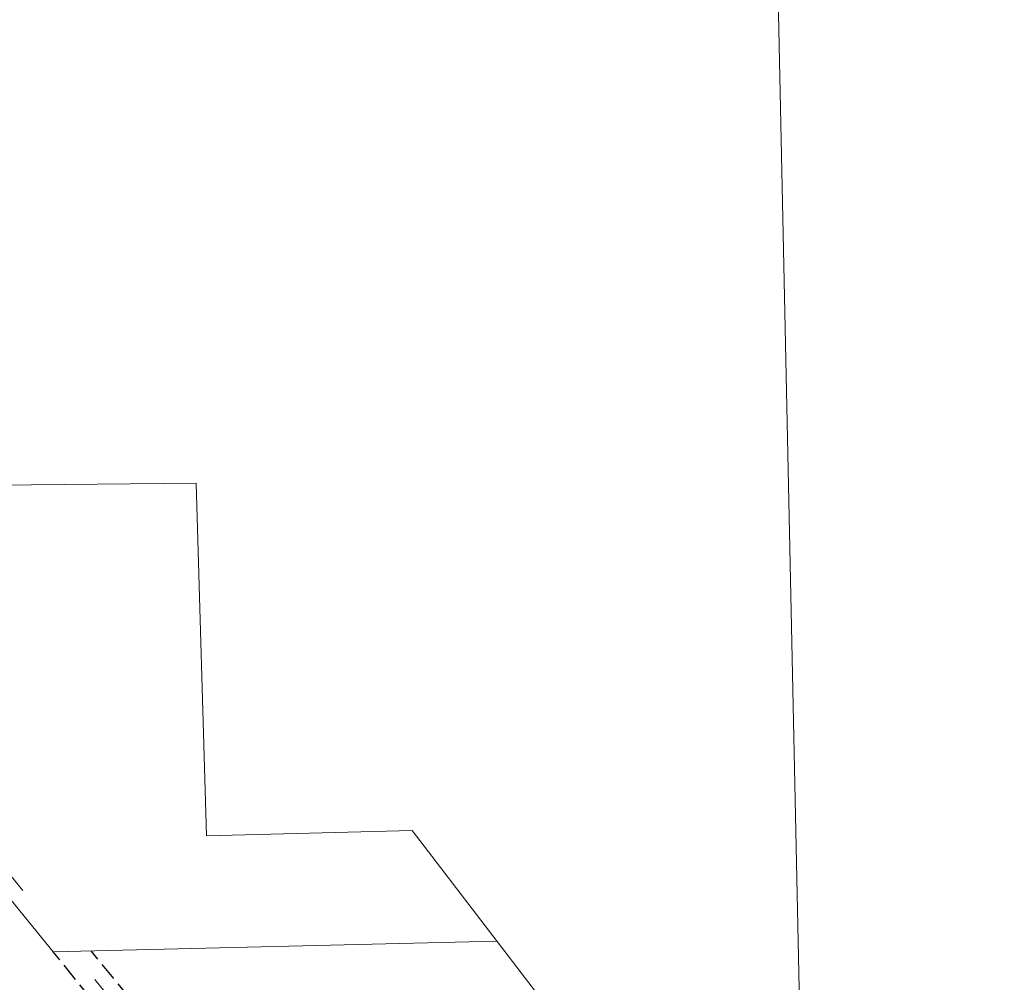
# Model space of a CAD drawing. Header units: feet. Extents: x 2433273 to 2447442, y 555003 to 575201.
# Tile 78 of 226: x 2439613 to 2441762, y 562345 to 564446. Entities that reach past the tile are written whole.
import ezdxf

# ---------------------------------------------------------------- set-up
doc = ezdxf.new("R2010")
doc.units = ezdxf.units.FT
doc.header["$LTSCALE"] = 50
doc.header["$MEASUREMENT"] = 0
for name, pattern in [('cl20', [100, 5, -5, 80, -5, 5]), ('DGN Style 2', [484.236387, 290.541832, -193.694555]), ('esmtrrex', [4.75, 0.8, -0.325, -0.325, 0.8, -0.3, 0.8, -0.3, 0.8, -0.3])]:
    doc.linetypes.add(name, pattern=pattern)
for name, color, linetype, lineweight in [('DV_X_Property_Line', 7, 'Continuous', 0), ('DV_X_Section_VMS_Line', 6, 'DGN Style 2', 0), ('RW_X_CL_20', 6, 'cl20', 0), ('RW_X_Esmt_RR', 6, 'esmtrrex', 30)]:
    doc.layers.add(name, color=color, linetype=linetype, lineweight=lineweight)

msp = doc.modelspace()

# ---------------------------------------------------------------- linework, layer by layer
at = {"layer": 'DV_X_Property_Line'}
for p, q in [((2438947.4, 563423.1), (2439997.6, 563434.1)), ((2439997.6, 563434.1), (2440020.7, 562664.1)), ((2440020.7, 562664.1), (2440469.4, 562676)), ((2440469.4, 562676), (2440979.8, 562010.3)), ((2439685.5, 562411.1), (2440654.5, 562434.6))]:
    msp.add_line(p, q, dxfattribs=at)
at = {"layer": 'DV_X_Property_Line', "flags": 128}
msp.add_lwpolyline([(2439685.5, 562411.1), (2438896.2, 563381.4), (2438047.2, 564429.6)], dxfattribs=at)
at = {"layer": 'DV_X_Section_VMS_Line'}
msp.add_line((2441341, 561099.3), (2441268, 564515.6), dxfattribs=at)
at = {"layer": 'RW_X_CL_20'}
for q in [(2438921.8, 563402.2), (2439727.2, 562412.1)]:
    msp.add_line((2442616.7, 558860), q, dxfattribs=at)
at = {"layer": 'RW_X_Esmt_RR'}
for p, q in [((2441198.7, 560550.9), (2439685.5, 562411.1)), ((2441282.2, 560552.8), (2439769, 562413.1))]:
    msp.add_line(p, q, dxfattribs=at)

doc.saveas('drawing.dxf')
